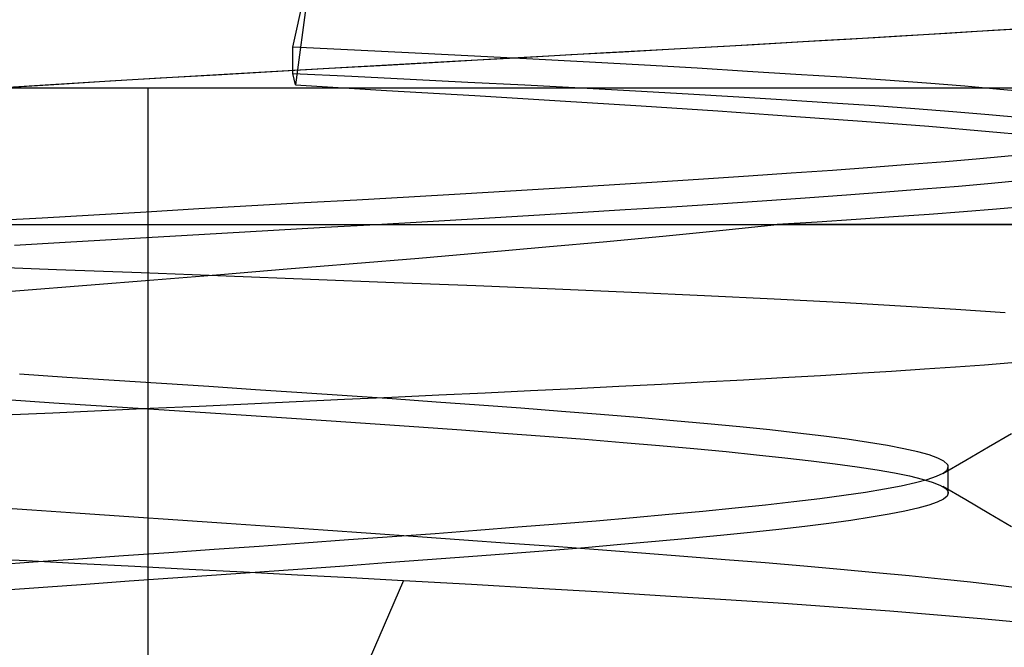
# Model space of a CAD drawing. Header units: millimetres. Extents: x 0 to 93, y 0 to 191.
# Tile 145 of 148: x 85.412 to 86.851, y 189.183 to 190.099. Entities that reach past the tile are written whole.
import ezdxf

# ---------------------------------------------------------------- set-up
doc = ezdxf.new("R2010")
doc.units = ezdxf.units.MM
doc.layers.add('MAIN-1', color=7, linetype='Continuous')
doc.layers.add('MAIN-2', color=7, linetype='Continuous')

msp = doc.modelspace()

# ---------------------------------------------------------------- linework, layer by layer
at = {"layer": 'MAIN-1'}
for p, q in [((86.803, 190.0819), (86.8705, 190.0861)), ((86.5894, 190.0692), (86.6621, 190.0734)), ((86.6621, 190.0734), (86.7334, 190.0777)), ((86.7334, 190.0777), (86.803, 190.0819)), ((86.3686, 190.0567), (86.4421, 190.0608)), ((86.4421, 190.0608), (86.5158, 190.065)), ((86.5158, 190.065), (86.5894, 190.0692)), ((86.0535, 190.039), (86.1375, 190.0438)), ((86.1375, 190.0438), (86.2179, 190.0483)), ((86.2179, 190.0483), (86.2944, 190.0526)), ((86.2944, 190.0526), (86.3686, 190.0567)), ((85.7958, 190.0244), (85.8813, 190.0293)), ((85.8813, 190.0293), (85.9676, 190.0342)), ((85.9676, 190.0342), (86.0535, 190.039)), ((85.5442, 190.0099), (85.6272, 190.0148)), ((85.6272, 190.0148), (85.7111, 190.0196)), ((85.7111, 190.0196), (85.7958, 190.0244)), ((82.9, 190), (91.9, 190)), ((85.3819, 190), (85.4623, 190.0049)), ((85.4623, 190.0049), (85.5442, 190.0099))]:
    msp.add_line(p, q, dxfattribs=at)
at = {"layer": 'MAIN-2'}
for p, q in [((85.8117, 190.0591), (85.8408, 190.193)), ((85.8117, 190.0591), (85.8408, 190.193)), ((85.8408, 190.193), (85.8154, 190.004)), ((86.834, 190.0838), (86.8988, 190.0879)), ((86.6285, 190.0715), (86.6987, 190.0756)), ((86.6987, 190.0756), (86.7672, 190.0797)), ((86.7672, 190.0797), (86.834, 190.0838)), ((85.9016, 190.0547), (85.8117, 190.0591)), ((85.8117, 190.0209), (85.8117, 190.0591)), ((85.9016, 190.0547), (85.8117, 190.0591)), ((85.8117, 190.0209), (85.8117, 190.0591)), ((86.3424, 190.0552), (86.4139, 190.0592)), ((86.4139, 190.0592), (86.4856, 190.0633)), ((86.4856, 190.0633), (86.5573, 190.0674)), ((86.5573, 190.0674), (86.6285, 190.0715)), ((85.9901, 190.0504), (85.9016, 190.0547)), ((85.9901, 190.0504), (85.9016, 190.0547)), ((86.0771, 190.046), (85.9901, 190.0504)), ((86.0771, 190.046), (85.9901, 190.0504)), ((86.1623, 190.0415), (86.0771, 190.046)), ((86.1623, 190.0415), (86.0771, 190.046)), ((86.1147, 190.0425), (86.1941, 190.047)), ((86.1941, 190.047), (86.2696, 190.0512)), ((86.2696, 190.0512), (86.3424, 190.0552)), ((85.8646, 190.0283), (85.9484, 190.0331)), ((85.9484, 190.0331), (86.0323, 190.0378)), ((86.0323, 190.0378), (86.1147, 190.0425)), ((86.2453, 190.0371), (86.1623, 190.0415)), ((86.2453, 190.0371), (86.1623, 190.0415)), ((86.3255, 190.0327), (86.2453, 190.0371)), ((86.3255, 190.0327), (86.2453, 190.0371)), ((86.4025, 190.0283), (86.3255, 190.0327)), ((86.4025, 190.0283), (86.3255, 190.0327)), ((85.5369, 190.0094), (85.6176, 190.0142)), ((85.6176, 190.0142), (85.6992, 190.0189)), ((85.6992, 190.0189), (85.7815, 190.0236)), ((85.7815, 190.0236), (85.8646, 190.0283)), ((85.8154, 190.004), (85.8117, 190.0209)), ((85.8117, 190.0209), (85.8976, 190.0168)), ((85.8154, 190.004), (85.8117, 190.0209)), ((85.8117, 190.0209), (85.8976, 190.0168)), ((85.8976, 190.0168), (85.9828, 190.0126)), ((85.8976, 190.0168), (85.9828, 190.0126)), ((86.4762, 190.0239), (86.4025, 190.0283)), ((86.4762, 190.0239), (86.4025, 190.0283)), ((86.5466, 190.0195), (86.4762, 190.0239)), ((86.5466, 190.0195), (86.4762, 190.0239)), ((86.6138, 190.0152), (86.5466, 190.0195)), ((86.6138, 190.0152), (86.5466, 190.0195)), ((86.6776, 190.0108), (86.6138, 190.0152)), ((86.6776, 190.0108), (86.6138, 190.0152)), ((85.3792, 189.9998), (85.4573, 190.0046)), ((85.4573, 190.0046), (85.5369, 190.0094)), ((85.6, 188.5), (85.6, 190)), ((85.6, 188.5), (85.6, 190)), ((85.6, 188.5), (85.6, 190)), ((85.6, 188.5), (85.6, 190)), ((85.8154, 190.004), (85.9485, 189.9961)), ((85.8154, 190.004), (85.9485, 189.9961)), ((85.9828, 190.0126), (86.0672, 190.0083)), ((85.9828, 190.0126), (86.0672, 190.0083)), ((86.0672, 190.0083), (86.1507, 190.004)), ((86.0672, 190.0083), (86.1507, 190.004)), ((86.1507, 190.004), (86.2327, 189.9997)), ((86.1507, 190.004), (86.2327, 189.9997)), ((86.7375, 190.0064), (86.6776, 190.0108)), ((86.7375, 190.0064), (86.6776, 190.0108)), ((86.7934, 190.002), (86.7375, 190.0064)), ((86.7934, 190.002), (86.7375, 190.0064)), ((86.845, 189.9976), (86.7934, 190.002)), ((86.845, 189.9976), (86.7934, 190.002)), ((85.9485, 189.9961), (86.0776, 189.9884)), ((85.9485, 189.9961), (86.0776, 189.9884)), ((86.0776, 189.9884), (86.2021, 189.9808)), ((86.0776, 189.9884), (86.2021, 189.9808)), ((86.2327, 189.9997), (86.3125, 189.9953)), ((86.2327, 189.9997), (86.3125, 189.9953)), ((86.3125, 189.9953), (86.3895, 189.9909)), ((86.3125, 189.9953), (86.3895, 189.9909)), ((86.3895, 189.9909), (86.4633, 189.9866)), ((86.3895, 189.9909), (86.4633, 189.9866)), ((86.4633, 189.9866), (86.5334, 189.9823)), ((86.4633, 189.9866), (86.5334, 189.9823)), ((86.8924, 189.9932), (86.845, 189.9976)), ((86.8924, 189.9932), (86.845, 189.9976)), ((86.2021, 189.9808), (86.3206, 189.9733)), ((86.2021, 189.9808), (86.3206, 189.9733)), ((86.3206, 189.9733), (86.4324, 189.966)), ((86.3206, 189.9733), (86.4324, 189.966)), ((86.5334, 189.9823), (86.5997, 189.978)), ((86.5334, 189.9823), (86.5997, 189.978)), ((86.5997, 189.978), (86.6619, 189.9738)), ((86.5997, 189.978), (86.6619, 189.9738)), ((86.6619, 189.9738), (86.7206, 189.9695)), ((86.6619, 189.9738), (86.7206, 189.9695)), ((86.4324, 189.966), (86.5396, 189.9586)), ((86.4324, 189.966), (86.5396, 189.9586)), ((86.5396, 189.9586), (86.6434, 189.9511)), ((86.5396, 189.9586), (86.6434, 189.9511)), ((86.7206, 189.9695), (86.7762, 189.9652)), ((86.7206, 189.9695), (86.7762, 189.9652)), ((86.7762, 189.9652), (86.8287, 189.9609)), ((86.7762, 189.9652), (86.8287, 189.9609)), ((86.8287, 189.9609), (86.8774, 189.9565)), ((86.8287, 189.9609), (86.8774, 189.9565)), ((86.6434, 189.9511), (86.741, 189.9436)), ((86.6434, 189.9511), (86.741, 189.9436)), ((86.741, 189.9436), (86.829, 189.9362)), ((86.741, 189.9436), (86.829, 189.9362)), ((86.829, 189.9362), (86.907, 189.929)), ((86.829, 189.9362), (86.907, 189.929)), ((86.8155, 189.8967), (86.8622, 189.901)), ((86.8155, 189.8967), (86.8622, 189.901)), ((86.6576, 189.8839), (86.7129, 189.8881)), ((86.6576, 189.8839), (86.7129, 189.8881)), ((86.7129, 189.8881), (86.7656, 189.8924)), ((86.7129, 189.8881), (86.7656, 189.8924)), ((86.7656, 189.8924), (86.8155, 189.8967)), ((86.7656, 189.8924), (86.8155, 189.8967)), ((86.4118, 189.8668), (86.4773, 189.8711)), ((86.4118, 189.8668), (86.4773, 189.8711)), ((86.4773, 189.8711), (86.5399, 189.8754)), ((86.4773, 189.8711), (86.5399, 189.8754)), ((86.5399, 189.8754), (86.6, 189.8796)), ((86.5399, 189.8754), (86.6, 189.8796)), ((86.6, 189.8796), (86.6576, 189.8839)), ((86.6, 189.8796), (86.6576, 189.8839)), ((86.2024, 189.8538), (86.2738, 189.8582)), ((86.2024, 189.8538), (86.2738, 189.8582)), ((86.2738, 189.8582), (86.3438, 189.8625)), ((86.2738, 189.8582), (86.3438, 189.8625)), ((86.3438, 189.8625), (86.4118, 189.8668)), ((86.3438, 189.8625), (86.4118, 189.8668)), ((86.7842, 189.8558), (86.7328, 189.8516)), ((86.7842, 189.8558), (86.7328, 189.8516)), ((86.8324, 189.8601), (86.7842, 189.8558)), ((86.8324, 189.8601), (86.7842, 189.8558)), ((86.8774, 189.8643), (86.8324, 189.8601)), ((86.8774, 189.8643), (86.8324, 189.8601)), ((85.9809, 189.8408), (86.0558, 189.8451)), ((85.9809, 189.8408), (86.0558, 189.8451)), ((86.0558, 189.8451), (86.1296, 189.8495)), ((86.0558, 189.8451), (86.1296, 189.8495)), ((86.1296, 189.8495), (86.2024, 189.8538)), ((86.1296, 189.8495), (86.2024, 189.8538)), ((86.6209, 189.843), (86.5605, 189.8387)), ((86.6209, 189.843), (86.5605, 189.8387)), ((86.6784, 189.8473), (86.6209, 189.843)), ((86.6784, 189.8473), (86.6209, 189.843)), ((86.7328, 189.8516), (86.6784, 189.8473)), ((86.7328, 189.8516), (86.6784, 189.8473)), ((85.6742, 189.8233), (85.7516, 189.8277)), ((85.6742, 189.8233), (85.7516, 189.8277)), ((85.7516, 189.8277), (85.8287, 189.8321)), ((85.7516, 189.8277), (85.8287, 189.8321)), ((85.8287, 189.8321), (85.9052, 189.8364)), ((85.8287, 189.8321), (85.9052, 189.8364)), ((85.9052, 189.8364), (85.9809, 189.8408)), ((85.9052, 189.8364), (85.9809, 189.8408)), ((86.4324, 189.83), (86.3656, 189.8257)), ((86.4324, 189.83), (86.3656, 189.8257)), ((86.4975, 189.8344), (86.4324, 189.83)), ((86.4975, 189.8344), (86.4324, 189.83)), ((86.5605, 189.8387), (86.4975, 189.8344)), ((86.5605, 189.8387), (86.4975, 189.8344)), ((85.4449, 189.8101), (85.5204, 189.8145)), ((85.4449, 189.8101), (85.5204, 189.8145)), ((85.5204, 189.8145), (85.597, 189.8189)), ((85.5204, 189.8145), (85.597, 189.8189)), ((85.597, 189.8189), (85.6742, 189.8233)), ((85.597, 189.8189), (85.6742, 189.8233)), ((86.1559, 189.8129), (86.0827, 189.8086)), ((86.1559, 189.8129), (86.0827, 189.8086)), ((86.2275, 189.8172), (86.1559, 189.8129)), ((86.2275, 189.8172), (86.1559, 189.8129)), ((86.2973, 189.8215), (86.2275, 189.8172)), ((86.2973, 189.8215), (86.2275, 189.8172)), ((86.3656, 189.8257), (86.2973, 189.8215)), ((86.3656, 189.8257), (86.2973, 189.8215)), ((86.7417, 189.815), (86.6892, 189.8112)), ((86.7417, 189.815), (86.6892, 189.8112)), ((86.7919, 189.8189), (86.7417, 189.815)), ((86.7919, 189.8189), (86.7417, 189.815)), ((86.8397, 189.8228), (86.7919, 189.8189)), ((86.8397, 189.8228), (86.7919, 189.8189)), ((86.885, 189.8266), (86.8397, 189.8228)), ((86.885, 189.8266), (86.8397, 189.8228)), ((84.1433, 189.8), (87.1, 189.8)), ((84.1433, 189.8), (87.1, 189.8)), ((85.3706, 189.8058), (85.4449, 189.8101)), ((85.3706, 189.8058), (85.4449, 189.8101)), ((85.9334, 189.7999), (85.8585, 189.7957)), ((85.9334, 189.7999), (85.8585, 189.7957)), ((86.0083, 189.8043), (85.9334, 189.7999)), ((86.0083, 189.8043), (85.9334, 189.7999)), ((86.0827, 189.8086), (86.0083, 189.8043)), ((86.0827, 189.8086), (86.0083, 189.8043)), ((86.44, 189.7918), (86.5195, 189.8)), ((86.44, 189.7918), (86.5195, 189.8)), ((86.5779, 189.8037), (86.5195, 189.8)), ((86.5779, 189.8037), (86.5195, 189.8)), ((87.1, 189.8), (86.5195, 189.8)), ((86.5195, 189.8), (87.1, 189.8)), ((86.6346, 189.8075), (86.5779, 189.8037)), ((86.6346, 189.8075), (86.5779, 189.8037)), ((86.6892, 189.8112), (86.6346, 189.8075)), ((86.6892, 189.8112), (86.6346, 189.8075)), ((85.7078, 189.7871), (85.6315, 189.7827)), ((85.7078, 189.7871), (85.6315, 189.7827)), ((85.7834, 189.7914), (85.7078, 189.7871)), ((85.7834, 189.7914), (85.7078, 189.7871)), ((85.8585, 189.7957), (85.7834, 189.7914)), ((85.8585, 189.7957), (85.7834, 189.7914)), ((86.3569, 189.7836), (86.44, 189.7918)), ((86.3569, 189.7836), (86.44, 189.7918)), ((85.4788, 189.774), (85.4046, 189.7697)), ((85.4788, 189.774), (85.4046, 189.7697)), ((85.5547, 189.7784), (85.4788, 189.774)), ((85.5547, 189.7784), (85.4788, 189.774)), ((85.6315, 189.7827), (85.5547, 189.7784)), ((85.6315, 189.7827), (85.5547, 189.7784)), ((86.1812, 189.7673), (86.2705, 189.7754)), ((86.1812, 189.7673), (86.2705, 189.7754)), ((86.2705, 189.7754), (86.3569, 189.7836)), ((86.2705, 189.7754), (86.3569, 189.7836)), ((85.9954, 189.7512), (86.0893, 189.7592)), ((85.9954, 189.7512), (86.0893, 189.7592)), ((86.0893, 189.7592), (86.1812, 189.7673)), ((86.0893, 189.7592), (86.1812, 189.7673)), ((85.8032, 189.7352), (85.8998, 189.7432)), ((85.8032, 189.7352), (85.8998, 189.7432)), ((85.8998, 189.7432), (85.9954, 189.7512)), ((85.8998, 189.7432), (85.9954, 189.7512)), ((85.4659, 189.734), (85.3431, 189.7386)), ((85.4659, 189.734), (85.3431, 189.7386)), ((85.5898, 189.7294), (85.4659, 189.734)), ((85.5898, 189.7294), (85.4659, 189.734)), ((85.7139, 189.7247), (85.5898, 189.7294)), ((85.7139, 189.7247), (85.5898, 189.7294)), ((85.6081, 189.7194), (85.7058, 189.7273)), ((85.6081, 189.7194), (85.7058, 189.7273)), ((85.7058, 189.7273), (85.8032, 189.7352)), ((85.7058, 189.7273), (85.8032, 189.7352)), ((85.5102, 189.7116), (85.6081, 189.7194)), ((85.5102, 189.7116), (85.6081, 189.7194)), ((85.8373, 189.7199), (85.7139, 189.7247)), ((85.8373, 189.7199), (85.7139, 189.7247)), ((85.9594, 189.7151), (85.8373, 189.7199)), ((85.9594, 189.7151), (85.8373, 189.7199)), ((86.0791, 189.7104), (85.9594, 189.7151)), ((86.0791, 189.7104), (85.9594, 189.7151)), ((85.3156, 189.696), (85.4125, 189.7038)), ((85.3156, 189.696), (85.4125, 189.7038)), ((85.4125, 189.7038), (85.5102, 189.7116)), ((85.4125, 189.7038), (85.5102, 189.7116)), ((86.1951, 189.7056), (86.0791, 189.7104)), ((86.1951, 189.7056), (86.0791, 189.7104)), ((86.3066, 189.7007), (86.1951, 189.7056)), ((86.3066, 189.7007), (86.1951, 189.7056)), ((86.4133, 189.6958), (86.3066, 189.7007)), ((86.4133, 189.6958), (86.3066, 189.7007)), ((86.5149, 189.691), (86.4133, 189.6958)), ((86.5149, 189.691), (86.4133, 189.6958)), ((86.6106, 189.686), (86.5149, 189.691)), ((86.6106, 189.686), (86.5149, 189.691)), ((86.6995, 189.681), (86.6106, 189.686)), ((86.6995, 189.681), (86.6106, 189.686)), ((86.7804, 189.676), (86.6995, 189.681)), ((86.7804, 189.676), (86.6995, 189.681)), ((86.8527, 189.671), (86.7804, 189.676)), ((86.8527, 189.671), (86.7804, 189.676)), ((86.8226, 189.5954), (86.8622, 189.5985)), ((86.8226, 189.5954), (86.8622, 189.5985)), ((86.5825, 189.5798), (86.6356, 189.5829)), ((86.5825, 189.5798), (86.6356, 189.5829)), ((86.6356, 189.5829), (86.6864, 189.5861)), ((86.6356, 189.5829), (86.6864, 189.5861)), ((86.6864, 189.5861), (86.7347, 189.5892)), ((86.6864, 189.5861), (86.7347, 189.5892)), ((86.7347, 189.5892), (86.7802, 189.5923)), ((86.7347, 189.5892), (86.7802, 189.5923)), ((86.7802, 189.5923), (86.8226, 189.5954)), ((86.7802, 189.5923), (86.8226, 189.5954)), ((85.4812, 189.5768), (85.412, 189.5813)), ((85.4812, 189.5768), (85.412, 189.5813)), ((85.5505, 189.5723), (85.4812, 189.5768)), ((85.5505, 189.5723), (85.4812, 189.5768)), ((85.6196, 189.5678), (85.5505, 189.5723)), ((85.6196, 189.5678), (85.5505, 189.5723)), ((86.3503, 189.5671), (86.411, 189.5703)), ((86.3503, 189.5671), (86.411, 189.5703)), ((86.411, 189.5703), (86.4701, 189.5734)), ((86.411, 189.5703), (86.4701, 189.5734)), ((86.4701, 189.5734), (86.5273, 189.5766)), ((86.4701, 189.5734), (86.5273, 189.5766)), ((86.5273, 189.5766), (86.5825, 189.5798)), ((86.5273, 189.5766), (86.5825, 189.5798)), ((85.6885, 189.5633), (85.6196, 189.5678)), ((85.6885, 189.5633), (85.6196, 189.5678)), ((85.7568, 189.5588), (85.6885, 189.5633)), ((85.7568, 189.5588), (85.6885, 189.5633)), ((85.8244, 189.5543), (85.7568, 189.5588)), ((85.8244, 189.5543), (85.7568, 189.5588)), ((85.8911, 189.5498), (85.8244, 189.5543)), ((85.8911, 189.5498), (85.8244, 189.5543)), ((86.0249, 189.5512), (86.0925, 189.5544)), ((86.0249, 189.5512), (86.0925, 189.5544)), ((86.0925, 189.5544), (86.1589, 189.5576)), ((86.0925, 189.5544), (86.1589, 189.5576)), ((86.1589, 189.5576), (86.2241, 189.5608)), ((86.1589, 189.5576), (86.2241, 189.5608)), ((86.2241, 189.5608), (86.2879, 189.5639)), ((86.2241, 189.5608), (86.2879, 189.5639)), ((86.2879, 189.5639), (86.3503, 189.5671)), ((86.2879, 189.5639), (86.3503, 189.5671)), ((85.393, 189.5444), (85.4624, 189.5399)), ((85.393, 189.5444), (85.4624, 189.5399)), ((85.4624, 189.5399), (85.5317, 189.5354)), ((85.4624, 189.5399), (85.5317, 189.5354)), ((85.7457, 189.5383), (85.8165, 189.5415)), ((85.7457, 189.5383), (85.8165, 189.5415)), ((85.8165, 189.5415), (85.8868, 189.5448)), ((85.8165, 189.5415), (85.8868, 189.5448)), ((85.8868, 189.5448), (85.9563, 189.548)), ((85.8868, 189.5448), (85.9563, 189.548)), ((85.9567, 189.5453), (85.8911, 189.5498)), ((85.9567, 189.5453), (85.8911, 189.5498)), ((85.9563, 189.548), (86.0249, 189.5512)), ((85.9563, 189.548), (86.0249, 189.5512)), ((86.021, 189.5408), (85.9567, 189.5453)), ((86.021, 189.5408), (85.9567, 189.5453)), ((86.0838, 189.5363), (86.021, 189.5408)), ((86.0838, 189.5363), (86.021, 189.5408)), ((85.3894, 189.5219), (85.4605, 189.5252)), ((85.3894, 189.5219), (85.4605, 189.5252)), ((85.4605, 189.5252), (85.5318, 189.5285)), ((85.4605, 189.5252), (85.5318, 189.5285)), ((85.5317, 189.5354), (85.6005, 189.5309)), ((85.5317, 189.5354), (85.6005, 189.5309)), ((85.5318, 189.5285), (85.6032, 189.5318)), ((85.5318, 189.5285), (85.6032, 189.5318)), ((85.6005, 189.5309), (85.6686, 189.5265)), ((85.6005, 189.5309), (85.6686, 189.5265)), ((85.6032, 189.5318), (85.6746, 189.535)), ((85.6032, 189.5318), (85.6746, 189.535)), ((85.6686, 189.5265), (85.7358, 189.522)), ((85.6686, 189.5265), (85.7358, 189.522)), ((85.6746, 189.535), (85.7457, 189.5383)), ((85.6746, 189.535), (85.7457, 189.5383)), ((86.1448, 189.5317), (86.0838, 189.5363)), ((86.1448, 189.5317), (86.0838, 189.5363)), ((86.2039, 189.5272), (86.1448, 189.5317)), ((86.2039, 189.5272), (86.1448, 189.5317)), ((86.2609, 189.5227), (86.2039, 189.5272)), ((86.2609, 189.5227), (86.2039, 189.5272)), ((85.7358, 189.522), (85.8021, 189.5177)), ((85.7358, 189.522), (85.8021, 189.5177)), ((85.8021, 189.5177), (85.8674, 189.5133)), ((85.8021, 189.5177), (85.8674, 189.5133)), ((85.8674, 189.5133), (85.9319, 189.5089)), ((85.8674, 189.5133), (85.9319, 189.5089)), ((86.3156, 189.5182), (86.2609, 189.5227)), ((86.3156, 189.5182), (86.2609, 189.5227)), ((86.368, 189.5136), (86.3156, 189.5182)), ((86.368, 189.5136), (86.3156, 189.5182)), ((86.4177, 189.5091), (86.368, 189.5136)), ((86.4177, 189.5091), (86.368, 189.5136)), ((85.9319, 189.5089), (85.9954, 189.5045)), ((85.9319, 189.5089), (85.9954, 189.5045)), ((85.9954, 189.5045), (86.0579, 189.5)), ((85.9954, 189.5045), (86.0579, 189.5)), ((86.0579, 189.5), (86.1195, 189.4955)), ((86.0579, 189.5), (86.1195, 189.4955)), ((86.4647, 189.5045), (86.4177, 189.5091)), ((86.4647, 189.5045), (86.4177, 189.5091)), ((86.5088, 189.5), (86.4647, 189.5045)), ((86.5088, 189.5), (86.4647, 189.5045)), ((86.5497, 189.4955), (86.5088, 189.5)), ((86.5497, 189.4955), (86.5088, 189.5)), ((86.1195, 189.4955), (86.1797, 189.491)), ((86.1195, 189.4955), (86.1797, 189.491)), ((86.1797, 189.491), (86.2382, 189.4864)), ((86.1797, 189.491), (86.2382, 189.4864)), ((86.2382, 189.4864), (86.2941, 189.4818)), ((86.2382, 189.4864), (86.2941, 189.4818)), ((86.2941, 189.4818), (86.3473, 189.4773)), ((86.2941, 189.4818), (86.3473, 189.4773)), ((86.5874, 189.4909), (86.5497, 189.4955)), ((86.5874, 189.4909), (86.5497, 189.4955)), ((86.6219, 189.4864), (86.5874, 189.4909)), ((86.6219, 189.4864), (86.5874, 189.4909)), ((86.653, 189.4818), (86.6219, 189.4864)), ((86.653, 189.4818), (86.6219, 189.4864)), ((86.6806, 189.4772), (86.653, 189.4818)), ((86.6806, 189.4772), (86.653, 189.4818)), ((86.8284, 189.4754), (86.862, 189.4949)), ((86.8284, 189.4754), (86.862, 189.4949)), ((86.3473, 189.4773), (86.3975, 189.4728)), ((86.3473, 189.4773), (86.3975, 189.4728)), ((86.3975, 189.4728), (86.4448, 189.4684)), ((86.3975, 189.4728), (86.4448, 189.4684)), ((86.4448, 189.4684), (86.4892, 189.4639)), ((86.4448, 189.4684), (86.4892, 189.4639)), ((86.7046, 189.4727), (86.6806, 189.4772)), ((86.7046, 189.4727), (86.6806, 189.4772)), ((86.7249, 189.4681), (86.7046, 189.4727)), ((86.7249, 189.4681), (86.7046, 189.4727)), ((86.7414, 189.4635), (86.7249, 189.4681)), ((86.7414, 189.4635), (86.7249, 189.4681)), ((86.7949, 189.456), (86.8284, 189.4754)), ((86.7949, 189.456), (86.8284, 189.4754)), ((86.4892, 189.4639), (86.5306, 189.4595)), ((86.4892, 189.4639), (86.5306, 189.4595)), ((86.5306, 189.4595), (86.5689, 189.4551)), ((86.5306, 189.4595), (86.5689, 189.4551)), ((86.5689, 189.4551), (86.6043, 189.4506)), ((86.5689, 189.4551), (86.6043, 189.4506)), ((86.7542, 189.459), (86.7414, 189.4635)), ((86.7542, 189.459), (86.7414, 189.4635)), ((86.7631, 189.4544), (86.7542, 189.459)), ((86.7631, 189.4544), (86.7542, 189.459)), ((86.7613, 189.4366), (86.7949, 189.456)), ((86.7613, 189.4366), (86.7949, 189.456)), ((86.7682, 189.4498), (86.7631, 189.4544)), ((86.7682, 189.4498), (86.7631, 189.4544)), ((86.6043, 189.4506), (86.6365, 189.4462)), ((86.6043, 189.4506), (86.6365, 189.4462)), ((86.6365, 189.4462), (86.6654, 189.4417)), ((86.6365, 189.4462), (86.6654, 189.4417)), ((86.6654, 189.4417), (86.6909, 189.4372)), ((86.6654, 189.4417), (86.6909, 189.4372)), ((86.7619, 189.4369), (86.7677, 189.4415)), ((86.7619, 189.4369), (86.7677, 189.4415)), ((86.7677, 189.4415), (86.7695, 189.446)), ((86.7677, 189.4415), (86.7695, 189.446)), ((86.7686, 189.4492), (86.7682, 189.4498)), ((86.7686, 189.4492), (86.7682, 189.4498)), ((86.769, 189.4485), (86.7686, 189.4492)), ((86.769, 189.4485), (86.7686, 189.4492)), ((86.7692, 189.4479), (86.769, 189.4485)), ((86.7692, 189.4479), (86.769, 189.4485)), ((86.7694, 189.4473), (86.7692, 189.4479)), ((86.7694, 189.4473), (86.7692, 189.4479)), ((86.7695, 189.4467), (86.7694, 189.4473)), ((86.7695, 189.4467), (86.7694, 189.4473)), ((86.7695, 189.446), (86.7695, 189.4467)), ((86.7695, 189.446), (86.7695, 189.4467)), ((86.7695, 189.4079), (86.7695, 189.446)), ((86.7695, 189.4079), (86.7695, 189.446)), ((86.6909, 189.4372), (86.7128, 189.4328)), ((86.6909, 189.4372), (86.7128, 189.4328)), ((86.7128, 189.4328), (86.7312, 189.4284)), ((86.7128, 189.4328), (86.7312, 189.4284)), ((86.7216, 189.4231), (86.7388, 189.4277)), ((86.7216, 189.4231), (86.7388, 189.4277)), ((86.7312, 189.4284), (86.7461, 189.4239)), ((86.7312, 189.4284), (86.7461, 189.4239)), ((86.7388, 189.4277), (86.7523, 189.4323)), ((86.7388, 189.4277), (86.7523, 189.4323)), ((86.7523, 189.4323), (86.7619, 189.4369)), ((86.7523, 189.4323), (86.7619, 189.4369)), ((86.6483, 189.4093), (86.6762, 189.4138)), ((86.6483, 189.4093), (86.6762, 189.4138)), ((86.6762, 189.4138), (86.7007, 189.4185)), ((86.6762, 189.4138), (86.7007, 189.4185)), ((86.7007, 189.4185), (86.7216, 189.4231)), ((86.7007, 189.4185), (86.7216, 189.4231)), ((86.7461, 189.4239), (86.7573, 189.4195)), ((86.7461, 189.4239), (86.7573, 189.4195)), ((86.7573, 189.4195), (86.7649, 189.415)), ((86.7573, 189.4195), (86.7649, 189.415)), ((86.795, 189.3978), (86.7615, 189.4173)), ((86.7649, 189.415), (86.7663, 189.4138)), ((86.7649, 189.415), (86.7663, 189.4138)), ((86.7663, 189.4138), (86.7675, 189.4126)), ((86.7663, 189.4138), (86.7675, 189.4126)), ((86.7675, 189.4126), (86.7684, 189.4115)), ((86.7675, 189.4126), (86.7684, 189.4115)), ((86.7684, 189.4115), (86.769, 189.4103)), ((86.7684, 189.4115), (86.769, 189.4103)), ((86.769, 189.4103), (86.7694, 189.4091)), ((86.769, 189.4103), (86.7694, 189.4091)), ((86.5022, 189.3907), (86.5437, 189.3954)), ((86.5022, 189.3907), (86.5437, 189.3954)), ((86.5437, 189.3954), (86.5819, 189.4)), ((86.5437, 189.3954), (86.5819, 189.4)), ((86.5819, 189.4), (86.6168, 189.4046)), ((86.5819, 189.4), (86.6168, 189.4046)), ((86.6168, 189.4046), (86.6483, 189.4093)), ((86.6168, 189.4046), (86.6483, 189.4093)), ((86.7623, 189.399), (86.7534, 189.3946)), ((86.7623, 189.399), (86.7534, 189.3946)), ((86.7677, 189.4035), (86.7623, 189.399)), ((86.7677, 189.4035), (86.7623, 189.399)), ((86.7695, 189.4079), (86.7677, 189.4035)), ((86.7695, 189.4079), (86.7677, 189.4035)), ((86.7694, 189.4091), (86.7695, 189.4079)), ((86.7694, 189.4091), (86.7695, 189.4079)), ((86.8285, 189.3782), (86.795, 189.3978)), ((85.43, 189.3827), (85.3599, 189.3876)), ((85.43, 189.3827), (85.3599, 189.3876)), ((85.5007, 189.3778), (85.43, 189.3827)), ((85.5007, 189.3778), (85.43, 189.3827)), ((86.3611, 189.3768), (86.4108, 189.3814)), ((86.3611, 189.3768), (86.4108, 189.3814)), ((86.4108, 189.3814), (86.4579, 189.3861)), ((86.4108, 189.3814), (86.4579, 189.3861)), ((86.4579, 189.3861), (86.5022, 189.3907)), ((86.4579, 189.3861), (86.5022, 189.3907)), ((86.7057, 189.3814), (86.6828, 189.3769)), ((86.7057, 189.3814), (86.6828, 189.3769)), ((86.7251, 189.3858), (86.7057, 189.3814)), ((86.7251, 189.3858), (86.7057, 189.3814)), ((86.741, 189.3902), (86.7251, 189.3858)), ((86.741, 189.3902), (86.7251, 189.3858)), ((86.7534, 189.3946), (86.741, 189.3902)), ((86.7534, 189.3946), (86.741, 189.3902)), ((85.5718, 189.373), (85.5007, 189.3778)), ((85.5718, 189.373), (85.5007, 189.3778)), ((85.6432, 189.3681), (85.5718, 189.373)), ((85.6432, 189.3681), (85.5718, 189.373)), ((85.7145, 189.3632), (85.6432, 189.3681)), ((85.7145, 189.3632), (85.6432, 189.3681)), ((86.1984, 189.3629), (86.2548, 189.3675)), ((86.1984, 189.3629), (86.2548, 189.3675)), ((86.2548, 189.3675), (86.309, 189.3722)), ((86.2548, 189.3675), (86.309, 189.3722)), ((86.309, 189.3722), (86.3611, 189.3768)), ((86.309, 189.3722), (86.3611, 189.3768)), ((86.6272, 189.368), (86.5949, 189.3636)), ((86.6272, 189.368), (86.5949, 189.3636)), ((86.6566, 189.3725), (86.6272, 189.368)), ((86.6566, 189.3725), (86.6272, 189.368)), ((86.6828, 189.3769), (86.6566, 189.3725)), ((86.6828, 189.3769), (86.6566, 189.3725)), ((86.862, 189.3587), (86.8285, 189.3782)), ((85.7854, 189.3584), (85.7145, 189.3632)), ((85.7854, 189.3584), (85.7145, 189.3632)), ((85.8558, 189.3535), (85.7854, 189.3584)), ((85.8558, 189.3535), (85.7854, 189.3584)), ((85.9254, 189.3487), (85.8558, 189.3535)), ((85.9254, 189.3487), (85.8558, 189.3535)), ((86.0193, 189.349), (86.0806, 189.3537)), ((86.0193, 189.349), (86.0806, 189.3537)), ((86.0806, 189.3537), (86.1403, 189.3583)), ((86.0806, 189.3537), (86.1403, 189.3583)), ((86.1403, 189.3583), (86.1984, 189.3629)), ((86.1403, 189.3583), (86.1984, 189.3629)), ((86.5217, 189.3547), (86.4806, 189.3503)), ((86.5217, 189.3547), (86.4806, 189.3503)), ((86.5598, 189.3591), (86.5217, 189.3547)), ((86.5598, 189.3591), (86.5217, 189.3547)), ((86.5949, 189.3636), (86.5598, 189.3591)), ((86.5949, 189.3636), (86.5598, 189.3591)), ((85.8278, 189.3351), (85.8927, 189.3398)), ((85.8278, 189.3351), (85.8927, 189.3398)), ((85.8927, 189.3398), (85.9566, 189.3444)), ((85.8927, 189.3398), (85.9566, 189.3444)), ((85.994, 189.3439), (85.9254, 189.3487)), ((85.994, 189.3439), (85.9254, 189.3487)), ((85.9566, 189.3444), (86.0193, 189.349)), ((85.9566, 189.3444), (86.0193, 189.349)), ((86.0615, 189.3391), (85.994, 189.3439)), ((86.0615, 189.3391), (85.994, 189.3439)), ((86.128, 189.3344), (86.0615, 189.3391)), ((86.128, 189.3344), (86.0615, 189.3391)), ((86.3903, 189.3414), (86.3416, 189.3369)), ((86.3903, 189.3414), (86.3416, 189.3369)), ((86.4367, 189.3458), (86.3903, 189.3414)), ((86.4367, 189.3458), (86.3903, 189.3414)), ((86.4806, 189.3503), (86.4367, 189.3458)), ((86.4806, 189.3503), (86.4367, 189.3458)), ((85.6301, 189.3212), (85.6963, 189.3258)), ((85.6301, 189.3212), (85.6963, 189.3258)), ((85.6963, 189.3258), (85.7623, 189.3305)), ((85.6963, 189.3258), (85.7623, 189.3305)), ((85.7623, 189.3305), (85.8278, 189.3351)), ((85.7623, 189.3305), (85.8278, 189.3351)), ((86.1837, 189.3236), (86.1269, 189.3191)), ((86.1837, 189.3236), (86.1269, 189.3191)), ((86.1934, 189.3296), (86.128, 189.3344)), ((86.1934, 189.3296), (86.128, 189.3344)), ((86.2383, 189.328), (86.1837, 189.3236)), ((86.2383, 189.328), (86.1837, 189.3236)), ((86.2579, 189.3249), (86.1934, 189.3296)), ((86.2579, 189.3249), (86.1934, 189.3296)), ((86.2909, 189.3325), (86.2383, 189.328)), ((86.2909, 189.3325), (86.2383, 189.328)), ((86.3212, 189.3201), (86.2579, 189.3249)), ((86.3212, 189.3201), (86.2579, 189.3249)), ((86.3416, 189.3369), (86.2909, 189.3325)), ((86.3416, 189.3369), (86.2909, 189.3325)), ((85.3439, 189.3134), (85.4221, 189.3093)), ((85.3439, 189.3134), (85.4221, 189.3093)), ((85.4221, 189.3093), (85.5011, 189.3051)), ((85.4221, 189.3093), (85.5011, 189.3051)), ((85.4319, 189.3072), (85.4977, 189.3119)), ((85.4319, 189.3072), (85.4977, 189.3119)), ((85.4977, 189.3119), (85.5639, 189.3165)), ((85.4977, 189.3119), (85.5639, 189.3165)), ((85.5639, 189.3165), (85.6301, 189.3212)), ((85.5639, 189.3165), (85.6301, 189.3212)), ((86.0085, 189.3101), (85.948, 189.3057)), ((86.0085, 189.3101), (85.948, 189.3057)), ((86.0683, 189.3146), (86.0085, 189.3101)), ((86.0683, 189.3146), (86.0085, 189.3101)), ((86.1269, 189.3191), (86.0683, 189.3146)), ((86.1269, 189.3191), (86.0683, 189.3146)), ((86.3831, 189.3153), (86.3212, 189.3201)), ((86.3831, 189.3153), (86.3212, 189.3201)), ((86.4434, 189.3105), (86.3831, 189.3153)), ((86.4434, 189.3105), (86.3831, 189.3153)), ((86.5018, 189.3057), (86.4434, 189.3105)), ((86.5018, 189.3057), (86.4434, 189.3105)), ((85.3667, 189.3025), (85.4319, 189.3072)), ((85.3667, 189.3025), (85.4319, 189.3072)), ((85.5011, 189.3051), (85.5806, 189.3009)), ((85.5011, 189.3051), (85.5806, 189.3009)), ((85.5806, 189.3009), (85.6602, 189.2967)), ((85.5806, 189.3009), (85.6602, 189.2967)), ((85.6602, 189.2967), (85.7395, 189.2926)), ((85.6602, 189.2967), (85.7395, 189.2926)), ((85.8255, 189.2968), (85.763, 189.2924)), ((85.8255, 189.2968), (85.763, 189.2924)), ((85.8871, 189.3013), (85.8255, 189.2968)), ((85.8871, 189.3013), (85.8255, 189.2968)), ((85.948, 189.3057), (85.8871, 189.3013)), ((85.948, 189.3057), (85.8871, 189.3013)), ((86.5581, 189.3009), (86.5018, 189.3057)), ((86.5581, 189.3009), (86.5018, 189.3057)), ((86.612, 189.2962), (86.5581, 189.3009)), ((86.612, 189.2962), (86.5581, 189.3009)), ((86.6635, 189.2915), (86.612, 189.2962)), ((86.6635, 189.2915), (86.612, 189.2962)), ((85.6359, 189.2835), (85.5722, 189.279)), ((85.6359, 189.2835), (85.5722, 189.279)), ((85.6997, 189.2879), (85.6359, 189.2835)), ((85.6997, 189.2879), (85.6359, 189.2835)), ((85.763, 189.2924), (85.6997, 189.2879)), ((85.763, 189.2924), (85.6997, 189.2879)), ((85.7395, 189.2926), (85.8182, 189.2884)), ((85.7395, 189.2926), (85.8182, 189.2884)), ((85.8182, 189.2884), (85.8961, 189.2843)), ((85.8182, 189.2884), (85.8961, 189.2843)), ((85.8961, 189.2843), (85.973, 189.2802)), ((85.8961, 189.2843), (85.973, 189.2802)), ((86.7123, 189.2868), (86.6635, 189.2915)), ((86.7123, 189.2868), (86.6635, 189.2915)), ((86.7585, 189.2821), (86.7123, 189.2868)), ((86.7585, 189.2821), (86.7123, 189.2868)), ((86.8019, 189.2775), (86.7585, 189.2821)), ((86.8019, 189.2775), (86.7585, 189.2821)), ((85.4465, 189.2701), (85.3847, 189.2657)), ((85.4465, 189.2701), (85.3847, 189.2657)), ((85.509, 189.2745), (85.4465, 189.2701)), ((85.509, 189.2745), (85.4465, 189.2701)), ((85.5722, 189.279), (85.509, 189.2745)), ((85.5722, 189.279), (85.509, 189.2745)), ((85.973, 189.2802), (85.8735, 189.0491)), ((85.973, 189.2802), (85.8735, 189.0491)), ((85.973, 189.2802), (86.0724, 189.2746)), ((85.973, 189.2802), (86.0724, 189.2746)), ((86.0724, 189.2746), (86.1697, 189.269)), ((86.0724, 189.2746), (86.1697, 189.269)), ((86.1697, 189.269), (86.2644, 189.2635)), ((86.1697, 189.269), (86.2644, 189.2635)), ((86.8427, 189.2729), (86.8019, 189.2775)), ((86.8427, 189.2729), (86.8019, 189.2775)), ((86.8806, 189.2682), (86.8427, 189.2729)), ((86.8806, 189.2682), (86.8427, 189.2729)), ((86.2644, 189.2635), (86.3561, 189.2579)), ((86.2644, 189.2635), (86.3561, 189.2579)), ((86.3561, 189.2579), (86.4444, 189.2524)), ((86.3561, 189.2579), (86.4444, 189.2524)), ((86.4444, 189.2524), (86.5287, 189.2469)), ((86.4444, 189.2524), (86.5287, 189.2469)), ((86.5287, 189.2469), (86.6086, 189.2413)), ((86.5287, 189.2469), (86.6086, 189.2413)), ((86.6086, 189.2413), (86.6838, 189.2357)), ((86.6086, 189.2413), (86.6838, 189.2357)), ((86.6838, 189.2357), (86.7535, 189.2302)), ((86.6838, 189.2357), (86.7535, 189.2302)), ((86.7535, 189.2302), (86.8173, 189.2247)), ((86.7535, 189.2302), (86.8173, 189.2247)), ((86.8173, 189.2247), (86.8749, 189.2192)), ((86.8173, 189.2247), (86.8749, 189.2192))]:
    msp.add_line(p, q, dxfattribs=at)

doc.saveas('drawing.dxf')
